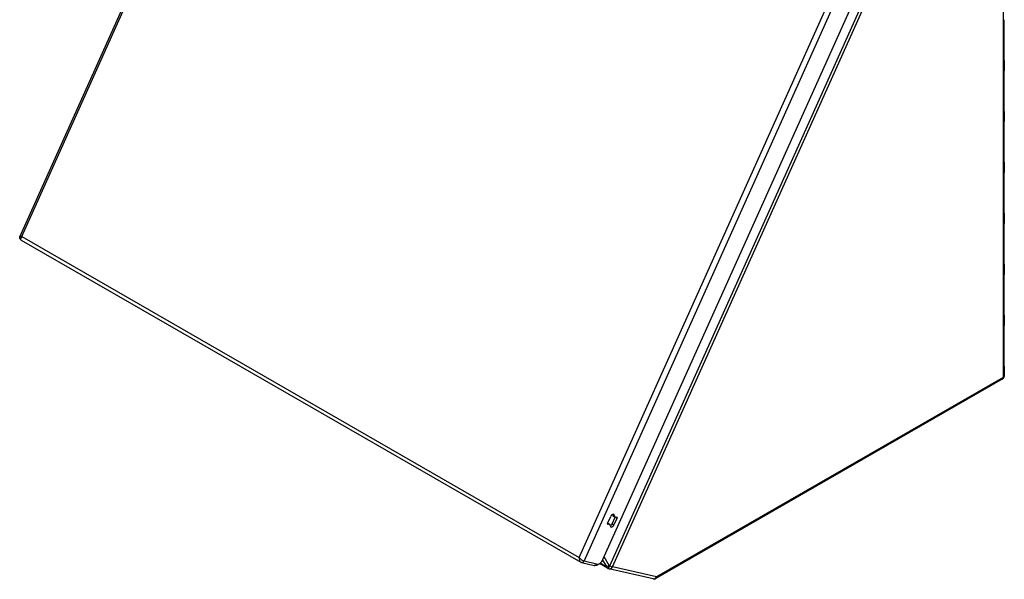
# Model space of a CAD drawing. Header units: inches. Extents: x 10 to 138, y 13 to 85.
# Tile 38 of 41: x 118 to 138, y 45 to 56. Entities that reach past the tile are written whole.
import ezdxf

# ---------------------------------------------------------------- set-up
doc = ezdxf.new("R2010")
doc.units = ezdxf.units.IN
doc.header["$MEASUREMENT"] = 0
doc.layers.add('Visible Edges(ANSI)', color=7, linetype='Continuous', lineweight=25)
doc.layers.add('Visible Tangent Edges(ANSI)', color=7, linetype='Continuous', lineweight=25)

msp = doc.modelspace()

# ---------------------------------------------------------------- linework, layer by layer
at = {"layer": 'Visible Edges(ANSI)'}
for p, q in [((124.716, 65.956), (118.252, 51.561)), ((129.961, 45.071), (136.378, 59.363)), ((138.022, 55.097), (138.022, 55.915)), ((138.022, 55.097), (138.022, 54.891)), ((138.022, 54.074), (138.022, 54.891)), ((138.022, 54.074), (138.022, 53.867)), ((138.022, 53.05), (138.022, 53.867)), ((138.022, 53.05), (138.022, 52.843)), ((138.022, 52.026), (138.022, 52.843)), ((138.022, 52.026), (138.022, 51.82)), ((138.022, 51.002), (138.022, 51.82)), ((118.275, 51.489), (129.514, 45.017)), ((138.022, 51.002), (138.022, 50.796)), ((138.022, 49.978), (138.022, 50.796)), ((138.022, 49.978), (138.022, 49.772)), ((138.022, 48.954), (138.022, 49.772)), ((138.022, 48.954), (138.022, 48.767)), ((137.982, 48.696), (131.025, 44.69)), ((130.056, 45.795), (130.12, 45.938)), ((130.145, 45.788), (130.205, 45.921)), ((130.17, 45.942), (130.208, 45.92)), ((130.247, 45.909), (130.182, 45.766)), ((130.06, 45.804), (130.095, 45.784)), ((129.531, 45.01), (129.783, 44.951)), ((130.052, 44.899), (129.893, 44.991)), ((130.967, 44.681), (130.083, 44.887))]:
    msp.add_line(p, q, dxfattribs=at)
at = {"layer": 'Visible Edges(ANSI)', "flags": 128}
for points in [[(118.275, 51.489), (118.269, 51.493), (118.261, 51.5), (118.255, 51.509), (118.25, 51.52), (118.247, 51.532), (118.247, 51.543), (118.249, 51.553), (118.252, 51.561)], [(137.982, 48.696), (137.994, 48.704), (138.004, 48.714), (138.011, 48.724), (138.016, 48.734), (138.019, 48.744), (138.021, 48.752), (138.022, 48.76), (138.022, 48.767)], [(129.531, 45.01), (129.521, 45.013), (129.514, 45.017)], [(129.873, 44.982), (129.865, 44.974), (129.856, 44.967), (129.846, 44.961), (129.835, 44.956), (129.824, 44.952), (129.811, 44.95), (129.798, 44.949), (129.783, 44.951)], [(130.064, 44.894), (130.072, 44.89), (130.077, 44.889), (130.083, 44.887)], [(131.025, 44.69), (131.014, 44.684), (131.001, 44.68), (130.994, 44.679), (130.985, 44.679), (130.976, 44.679), (130.967, 44.681)]]:
    msp.add_lwpolyline(points, dxfattribs=at)
at = {"layer": 'Visible Edges(ANSI)'}
for centre, major_axis, ratio, start_param, end_param in [((137.936, 55.915), (0.086, 0), 0.575862, 6.28191, 6.283185), ((137.936, 55.097), (0.086, 0), 0.575862, 6.28191, 6.283185), ((137.936, 54.891), (0.086, 0), 0.575862, 6.28191, 6.283185), ((137.936, 54.074), (0.086, 0), 0.575862, 6.28191, 6.283185), ((137.936, 53.867), (0.086, 0), 0.575862, 6.28191, 6.283185), ((137.936, 53.05), (0.086, 0), 0.575862, 6.28191, 6.283185), ((137.936, 52.843), (0.086, 0), 0.575862, 6.28191, 6.283185), ((137.936, 52.026), (0.086, 0), 0.575862, 6.28191, 6.283185), ((137.936, 51.82), (0.086, 0), 0.575862, 6.28191, 6.283185), ((137.936, 51.002), (0.086, 0), 0.575862, 6.28191, 6.283185), ((137.936, 50.796), (0.086, 0), 0.575862, 6.28191, 6.283185), ((137.936, 49.978), (0.086, 0), 0.575862, 6.28191, 6.283185), ((137.936, 49.772), (0.086, 0), 0.575862, 6.28191, 6.283185), ((137.936, 48.954), (0.086, 0), 0.575862, 6.28191, 6.283185), ((130.154, 45.93), (0.0293, 0.0508), 0.578093, 5.422056, 8.026581), ((130.199, 45.992), (-0.0293, -0.0508), 0.578093, 5.422056, 6.283185), ((130.117, 45.952), (0.0293, 0.0508), 0.578093, 5.422056, 5.591279), ((130.237, 45.971), (-0.0293, -0.0508), 0.578093, 5.422056, 7.089994), ((130.238, 45.911), (0.0075, 0.013), 0.578093, 4.884988, 7.089994), ((130.064, 45.793), (-0.0075, -0.013), 0.578093, 4.884988, 7.089994), ((130.066, 45.733), (0.0293, 0.0508), 0.578093, 5.422056, 7.089994), ((130.148, 45.774), (-0.0293, -0.0508), 0.578093, 5.422056, 8.026581), ((130.111, 45.795), (0.0293, 0.0508), 0.578093, 3.833499, 4.884988), ((129.892, 45.087), (-0.059, -0.103), 0.578093, 0.125765, 1.743396), ((130.102, 44.985), (-0.0832, -0.0543), 0.998531, 0.469437, 0.579351), ((130.098, 44.977), (0.0752, -0.052), 0.980592, 4.908667, 4.926125)]:
    msp.add_ellipse(centre, major_axis=major_axis, ratio=ratio, start_param=start_param, end_param=end_param, dxfattribs=at)
at = {"layer": 'Visible Tangent Edges(ANSI)'}
for p, q in [((118.29, 51.561), (124.744, 65.933)), ((137.997, 60.076), (137.997, 48.729)), ((129.485, 45.114), (135.939, 59.486)), ((129.581, 45.04), (136.047, 59.441)), ((130.098, 44.946), (136.531, 59.273)), ((130.151, 44.928), (136.588, 59.264)), ((118.29, 51.561), (129.485, 45.114)), ((137.997, 48.729), (131.04, 44.723)), ((130.158, 45.972), (130.195, 45.951)), ((130.229, 45.919), (130.247, 45.909)), ((130.054, 45.787), (130.065, 45.781)), ((130.145, 45.788), (130.182, 45.766)), ((130.087, 44.955), (129.984, 45.124)), ((129.833, 44.981), (129.581, 45.04)), ((130.03, 44.93), (129.907, 45.001)), ((129.953, 45.056), (130.03, 44.93)), ((131.034, 44.721), (130.151, 44.928))]:
    msp.add_line(p, q, dxfattribs=at)
at = {"layer": 'Visible Tangent Edges(ANSI)', "flags": 128}
for points in [[(138.022, 48.767), (138.022, 48.766), (138.022, 48.764), (138.022, 48.762), (138.022, 48.761), (138.022, 48.759), (138.021, 48.757), (138.021, 48.755), (138.02, 48.754), (138.019, 48.752), (138.018, 48.75), (138.018, 48.749), (138.017, 48.747), (138.016, 48.745), (138.014, 48.744), (138.013, 48.742), (138.012, 48.74), (138.01, 48.739), (138.009, 48.737), (138.007, 48.736), (138.005, 48.734), (138.003, 48.733), (138.001, 48.732), (137.999, 48.73), (137.997, 48.729)], [(130.1, 44.946), (130.1, 44.946), (130.099, 44.946), (130.099, 44.946), (130.099, 44.946), (130.099, 44.946), (130.099, 44.946), (130.099, 44.946), (130.099, 44.946), (130.099, 44.946), (130.099, 44.946), (130.099, 44.946), (130.099, 44.946), (130.099, 44.946), (130.098, 44.946), (130.098, 44.946), (130.098, 44.946), (130.098, 44.946), (130.098, 44.946), (130.098, 44.946), (130.098, 44.946), (130.098, 44.946), (130.098, 44.946), (130.098, 44.946), (130.098, 44.946)]]:
    msp.add_lwpolyline(points, dxfattribs=at)
at = {"layer": 'Visible Tangent Edges(ANSI)'}
for centre, major_axis, ratio, start_param, end_param in [((118.339, 51.549), (0.0869, -0.0116), 0.067258, 2.174216, 3.121544), ((118.339, 51.549), (-0.0694, -0.0553), 0.471226, 5.068795, 6.466992), ((137.946, 48.758), (0.0359, -0.0624), 0.578093, 0, 0.787332), ((129.534, 45.102), (-0.0085, -0.0891), 0.554768, 4.637225, 6.035423), ((129.534, 45.102), (-0.0647, 0.0597), 0.321554, 1.05454, 2.625336), ((129.543, 45.062), (-0.0121, -0.0516), 0.803847, 0, 1.33297), ((129.795, 45.003), (-0.0121, -0.0516), 0.803847, 0, 1.33297), ((129.859, 45.039), (-0.0317, -0.055), 0.578093, 0.172599, 0.361576), ((130.08, 44.969), (-0.0615, -0.0375), 0.211248, 0.500825, 1.548022), ((130.097, 44.973), (-0.0463, -0.0725), 0.708212, 5.702824, 6.315622), ((130.091, 44.96), (-0.0289, -0.066), 0.161482, 0, 1.430499), ((130.091, 44.96), (-0.0277, -0.0664), 0.185236, 0, 1.427703), ((130.1, 44.957), (-0.0164, -0.0701), 0.803847, 0, 1.33297), ((130.104, 44.959), (-0.0182, 0.0072), 0.708663, 0.752785, 1.519371), ((130.09, 44.963), (-0.0785, 0.0352), 0.140138, 1.758987, 2.518124), ((130.984, 44.751), (-0.0164, -0.0701), 0.803847, 0, 1.33297), ((130.989, 44.752), (0.0359, -0.0624), 0.578093, 0, 0.787332), ((131.04, 44.734), (-0.007, -0.0121), 0.578093, 0.172599, 0.783464)]:
    msp.add_ellipse(centre, major_axis=major_axis, ratio=ratio, start_param=start_param, end_param=end_param, dxfattribs=at)

doc.saveas('drawing.dxf')
